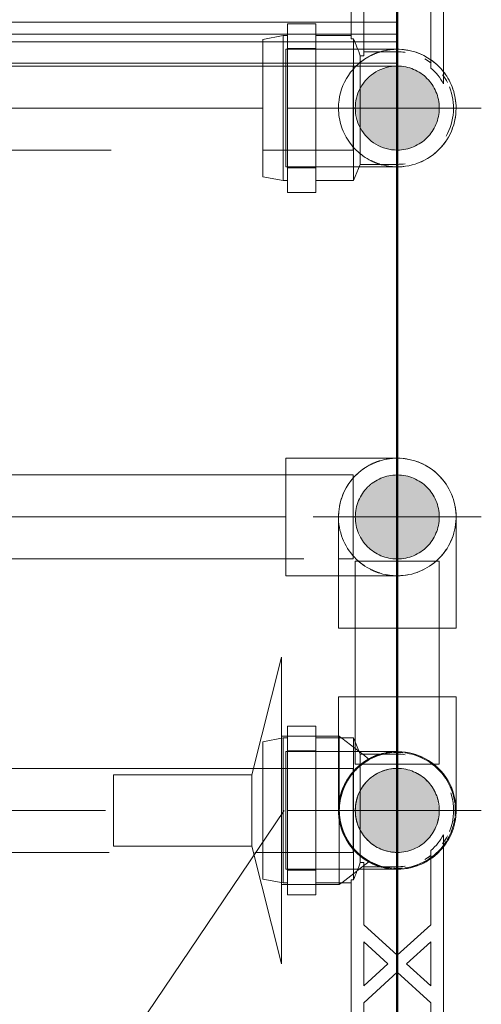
# Model space of a CAD drawing. Header units: millimetres. Extents: x -121 to 19418, y 4737 to 43947.
# Tile 16 of 42: x 12988 to 13098, y 40646 to 40880. Entities that reach past the tile are written whole.
import ezdxf

# ---------------------------------------------------------------- set-up
doc = ezdxf.new("R2010")
doc.units = ezdxf.units.MM
for name, pattern in [('ADSK_Осевая', [700, 500, -100, 0, -100]), ('ADSK_Скрыто', [300, 150, -150]), ('ADSK_Штриховая_ш3 п1_5', [225, 150, -75])]:
    doc.linetypes.add(name, pattern=pattern)
for name, color, linetype, lineweight in [('A-DETL-____-HDLN', 90, 'ADSK_Скрыто', 9), ('A-DETL-____-MBND', 5, 'ADSK_Штриховая_ш3 п1_5', 20), ('A-WALL-____-MCUT', 113, 'Continuous', 50), ('A-WALL-____-OTLN', 113, 'Continuous', 20), ('M-EQPM-____-OTLN', 50, 'Continuous', 20), ('P-PIPE-____-CNTR', 3, 'ADSK_Осевая', 20), ('P-PIPE-____-IDEN', 2, 'Continuous', 20), ('P-PIPE-____-OTLN', 3, 'Continuous', 20)]:
    doc.layers.add(name, color=color, linetype=linetype, lineweight=lineweight)

# ---------------------------------------------------------------- blocks, each defined once
blk = doc.blocks.new('Прямая форма - 83 new-610915-В_Этаж 04_Водопровод')
at = {"layer": 'A-WALL-____-MCUT', "color": 53}
blk.add_line((1843.81, 50), (0, 50), dxfattribs=at)
blk = doc.blocks.new('Прямая форма - SW - 013-610916-В_Этаж 04_Водопровод')
blk.add_blockref('Прямая форма - 83 new-610915-В_Этаж 04_Водопровод', (0, 0))
blk = doc.blocks.new('Прямая форма - 83 new-608910-В_Этаж 04_Водопровод')
at = {"layer": 'M-EQPM-____-OTLN', "color": 9}
for p, q in [((-261.6, 0), (-261.6, -183.27)), ((-260.84, 0), (-260.84, -183.27)), ((-271.3, 0), (-271.3, -183.27)), ((-268.48, 0), (-268.48, -183.27)), ((-266.64, 0), (-266.64, -183.27)), ((-260.87, -183.24), (-260.87, 0))]:
    blk.add_line(p, q, dxfattribs=at)
blk = doc.blocks.new('Прямая форма - FU - 054-611783-В_Этаж 04_Водопровод')
blk.add_blockref('Прямая форма - 83 new-608910-В_Этаж 04_Водопровод', (0, 0))
blk = doc.blocks.new('83 new_ifc_RVT-1-В_Этаж 04_Водопровод')
at = {"layer": 'A-WALL-____-OTLN', "color": 9, "linetype": 'ADSK_Штриховая_ш3 п1_5', "lineweight": 20, "rotation": 90}
blk.add_blockref('Прямая форма - SW - 013-610916-В_Этаж 04_Водопровод', (25560.28, 40175.83), dxfattribs=at)
at = {"layer": 'M-EQPM-____-OTLN', "color": 9, "linetype": 'ADSK_Штриховая_ш3 п1_5', "lineweight": 20, "rotation": 270}
blk.add_blockref('Прямая форма - FU - 054-611783-В_Этаж 04_Водопровод', (25510.28, 40608.41), dxfattribs=at)
blk = doc.blocks.new('VTp_724_0 Водорозетка двойная - VTp_724_0-1589342-В_Этаж 04_Водопровод')
at = {"layer": 'A-DETL-____-HDLN'}
for p, q in [((-67.82, 8.8), (-77.18, 8.8)), ((77.19, 8.8), (67.45, 8.8))]:
    blk.add_line(p, q, dxfattribs=at)
at = {"layer": 'M-EQPM-____-OTLN'}
for p, q in [((-88.85, 32), (-89.75, 27.2)), ((-56.15, 32), (-88.85, 32)), ((-55.25, 27.2), (-56.15, 32)), ((56.15, 32), (55.25, 27.2)), ((88.85, 32), (56.15, 32)), ((89.75, 27.2), (88.85, 32)), ((-92.58, 26.1), (-86.7, 26.1)), ((-92.58, 19.4), (-92.58, 26.1)), ((-89.75, 27.2), (-89.75, 26.1)), ((-55.25, 27.2), (-89.75, 27.2)), ((-86.7, 26.1), (-72.5, 26.1)), ((-86.7, 19.4), (-86.7, 26.1)), ((-72.5, 26.1), (-58.3, 26.1)), ((-72.5, 19.4), (-72.5, 26.1)), ((-58.3, 26.1), (-52.42, 26.1)), ((-58.3, 26.1), (-58.3, 19.4)), ((-55.25, 26.1), (-55.25, 27.2)), ((-52.42, 19.4), (-52.42, 26.1)), ((52.42, 26.1), (58.3, 26.1)), ((52.42, 19.4), (52.42, 26.1)), ((55.25, 27.2), (55.25, 26.1)), ((89.75, 27.2), (55.25, 27.2)), ((58.3, 26.1), (72.5, 26.1)), ((58.3, 19.4), (58.3, 26.1)), ((72.5, 26.1), (86.7, 26.1)), ((72.5, 19.4), (72.5, 26.1)), ((86.7, 26.1), (92.58, 26.1)), ((86.7, 26.1), (86.7, 19.4)), ((89.75, 26.1), (89.75, 27.2)), ((92.58, 19.4), (92.58, 26.1)), ((-86.7, 19.4), (-92.58, 19.4)), ((-89.75, 19.4), (-89.75, 10.4)), ((-72.5, 19.4), (-86.7, 19.4)), ((-58.3, 19.4), (-72.5, 19.4)), ((-52.42, 19.4), (-58.3, 19.4)), ((-55.25, 11), (-55.25, 19.4)), ((58.3, 19.4), (52.42, 19.4)), ((55.25, 19.4), (55.25, 11)), ((72.5, 19.4), (58.3, 19.4)), ((86.7, 19.4), (72.5, 19.4)), ((92.58, 19.4), (86.7, 19.4)), ((89.75, 10.4), (89.75, 19.4)), ((-89.75, 10.4), (-85.9, 8.8)), ((-55.99, 10.4), (-89.75, 10.4)), ((55.99, 11), (-55.99, 11)), ((-55.99, 11), (-55.99, 10.4)), ((55.99, 10.4), (55.99, 11)), ((89.75, 10.4), (55.99, 10.4)), ((85.9, 8.8), (89.75, 10.4)), ((-85.9, 8.8), (-85.9, 0)), ((-77.23, 8.8), (-85.9, 8.8)), ((-60.07, 8.8), (-67.77, 8.8)), ((-60.07, 8.8), (-60.07, 8)), ((-60.07, 8), (-45.3, 8)), ((-59.1, 0), (-59.1, 8)), ((-45.3, 8), (-38.02, 0)), ((-36, 2.23), (-41.25, 8)), ((-41.25, 8), (-30.75, 8)), ((-30.75, 8), (-36, 2.23)), ((-33.98, 0), (-26.7, 8)), ((-26.7, 8), (-9.3, 8)), ((-9.3, 8), (-2.02, 0)), ((0, 2.23), (-5.25, 8)), ((-5.25, 8), (5.25, 8)), ((5.25, 8), (0, 2.23)), ((2.02, 0), (9.3, 8)), ((9.3, 8), (26.7, 8)), ((26.7, 8), (33.98, 0)), ((30.75, 8), (41.25, 8)), ((36, 2.23), (30.75, 8)), ((41.25, 8), (36, 2.23)), ((38.02, 0), (45.3, 8)), ((45.3, 8), (60.07, 8)), ((59.1, 8), (59.1, 0)), ((67.4, 8.8), (60.07, 8.8)), ((60.07, 8), (60.07, 8.8)), ((85.9, 8.8), (77.23, 8.8)), ((85.9, 0), (85.9, 8.8)), ((-38.02, 0), (-45.3, -8)), ((-41.25, -8), (-36, -2.23)), ((-36, -2.23), (-30.75, -8)), ((-26.7, -8), (-33.98, 0)), ((-2.02, 0), (-9.3, -8)), ((-5.25, -8), (0, -2.23)), ((0, -2.23), (5.25, -8)), ((9.3, -8), (2.02, 0)), ((33.98, 0), (26.7, -8)), ((30.75, -8), (36, -2.23)), ((36, -2.23), (41.25, -8)), ((45.3, -8), (38.02, 0)), ((-45.3, -8), (-62.98, -8)), ((-30.75, -8), (-41.25, -8)), ((-9.3, -8), (-26.7, -8)), ((5.25, -8), (-5.25, -8)), ((26.7, -8), (9.3, -8)), ((41.25, -8), (30.75, -8)), ((62.98, -8), (45.3, -8)), ((-66.71, -11), (66.71, -11))]:
    blk.add_line(p, q, dxfattribs=at)
for centre, radius, start, end in [((-212.07, 402.15), 421.7, 291.1285, 291.7236), ((212.07, 402.15), 421.7, 248.2764, 248.8715), ((-72.5, 0), 13.4, 180, 188.2152), ((-72.5, 0), 13.4, 351.8321, 360), ((-72.5, 0), 13.4, 352.5609, 0), ((72.5, 0), 13.4, 180, 187.4391), ((72.5, 0), 13.4, 180, 188.1679), ((72.5, 0), 13.4, 351.7848, 0), ((-72.5, 0), 13.4, 323.0818, 328.7777), ((-72.5, 0), 13.4, 323.3436, 330.7909), ((72.5, 0), 13.4, 209.2091, 216.6564), ((72.5, 0), 13.4, 211.2223, 216.9182), ((-72.5, 0), 13.4, 322.9736, 327.3258), ((72.5, 0), 13.4, 212.6742, 217.0264), ((-72.5, 0), 13.4, 240, 292.0842), ((-72.5, 0), 13.4, 296.8936, 306.3065), ((72.5, 0), 13.4, 233.6935, 243.1064), ((72.5, 0), 13.4, 247.9158, 288.109)]:
    blk.add_arc(centre, radius, start, end, dxfattribs=at)
for points in [[(-62.98, -8), (-63.51, -8.62), (-64.66, -9.75), (-65.99, -10.62), (-66.71, -11)], [(66.71, -11), (65.99, -10.62), (64.66, -9.75), (63.51, -8.62), (62.98, -8)]]:
    blk.add_open_spline(points, degree=3, dxfattribs=at)
blk = doc.blocks.new('VTp_724_0 Водорозетка двойная - VTp_724_0-V3-В_Этаж 04_Водопровод')
at = {"layer": 'A-DETL-____-HDLN'}
for p, q in [((-67.82, 8.8), (-77.18, 8.8)), ((77.19, 8.8), (67.82, 8.8))]:
    blk.add_line(p, q, dxfattribs=at)
at = {"layer": 'M-EQPM-____-OTLN'}
for p, q in [((-88.85, 32), (-89.75, 27.2)), ((-56.15, 32), (-88.85, 32)), ((-55.25, 27.2), (-56.15, 32)), ((56.15, 32), (55.25, 27.2)), ((88.85, 32), (56.15, 32)), ((89.75, 27.2), (88.85, 32)), ((-92.58, 26.1), (-86.7, 26.1)), ((-92.58, 19.4), (-92.58, 26.1)), ((-89.75, 27.2), (-89.75, 26.1)), ((-55.25, 27.2), (-89.75, 27.2)), ((-86.7, 26.1), (-72.5, 26.1)), ((-86.7, 19.4), (-86.7, 26.1)), ((-72.5, 26.1), (-58.3, 26.1)), ((-72.5, 19.4), (-72.5, 26.1)), ((-58.3, 26.1), (-52.42, 26.1)), ((-58.3, 26.1), (-58.3, 19.4)), ((-55.25, 26.1), (-55.25, 27.2)), ((-52.42, 19.4), (-52.42, 26.1)), ((52.42, 26.1), (58.3, 26.1)), ((52.42, 19.4), (52.42, 26.1)), ((55.25, 27.2), (55.25, 26.1)), ((89.75, 27.2), (55.25, 27.2)), ((58.3, 26.1), (72.5, 26.1)), ((58.3, 19.4), (58.3, 26.1)), ((72.5, 26.1), (86.7, 26.1)), ((72.5, 19.4), (72.5, 26.1)), ((86.7, 26.1), (92.58, 26.1)), ((86.7, 26.1), (86.7, 19.4)), ((89.75, 26.1), (89.75, 27.2)), ((92.58, 19.4), (92.58, 26.1)), ((-86.7, 19.4), (-92.58, 19.4)), ((-89.75, 19.4), (-89.75, 10.4)), ((-72.5, 19.4), (-86.7, 19.4)), ((-58.3, 19.4), (-72.5, 19.4)), ((-52.42, 19.4), (-58.3, 19.4)), ((-55.25, 11), (-55.25, 19.4)), ((58.3, 19.4), (52.42, 19.4)), ((55.25, 19.4), (55.25, 11)), ((72.5, 19.4), (58.3, 19.4)), ((86.7, 19.4), (72.5, 19.4)), ((92.58, 19.4), (86.7, 19.4)), ((89.75, 10.4), (89.75, 19.4)), ((-89.75, 10.4), (-85.9, 8.8)), ((-55.99, 10.4), (-89.75, 10.4)), ((55.99, 11), (-55.99, 11)), ((-55.99, 11), (-55.99, 10.4)), ((55.99, 10.4), (55.99, 11)), ((89.75, 10.4), (55.99, 10.4)), ((85.9, 8.8), (89.75, 10.4)), ((-85.9, 8.8), (-85.9, 0)), ((-83.2, 8.8), (-85.9, 8.8)), ((-77.23, 8.8), (-82.84, 8.8)), ((-60.07, 8.8), (-67.77, 8.8)), ((-60.07, 8.8), (-60.07, 8)), ((-60.07, 8), (-45.3, 8)), ((-59.1, 0), (-59.1, 8)), ((-45.3, 8), (-38.02, 0)), ((-36, 2.23), (-41.25, 8)), ((-41.25, 8), (-30.75, 8)), ((-30.75, 8), (-36, 2.23)), ((-33.98, 0), (-26.7, 8)), ((-26.7, 8), (-9.3, 8)), ((-9.3, 8), (-2.02, 0)), ((0, 2.23), (-5.25, 8)), ((-5.25, 8), (5.25, 8)), ((5.25, 8), (0, 2.23)), ((2.02, 0), (9.3, 8)), ((9.3, 8), (26.7, 8)), ((26.7, 8), (33.98, 0)), ((30.75, 8), (41.25, 8)), ((36, 2.23), (30.75, 8)), ((41.25, 8), (36, 2.23)), ((38.02, 0), (45.3, 8)), ((45.3, 8), (60.07, 8)), ((59.1, 8), (59.1, 0)), ((67.77, 8.8), (60.07, 8.8)), ((60.07, 8), (60.07, 8.8)), ((85.9, 8.8), (77.23, 8.8)), ((85.9, 0), (85.9, 8.8)), ((-38.02, 0), (-45.3, -8)), ((-41.25, -8), (-36, -2.23)), ((-36, -2.23), (-30.75, -8)), ((-26.7, -8), (-33.98, 0)), ((-2.02, 0), (-9.3, -8)), ((-5.25, -8), (0, -2.23)), ((0, -2.23), (5.25, -8)), ((9.3, -8), (2.02, 0)), ((33.98, 0), (26.7, -8)), ((30.75, -8), (36, -2.23)), ((36, -2.23), (41.25, -8)), ((45.3, -8), (38.02, 0)), ((-45.3, -8), (-62.98, -8)), ((-30.75, -8), (-41.25, -8)), ((-9.3, -8), (-26.7, -8)), ((5.25, -8), (-5.25, -8)), ((26.7, -8), (9.3, -8)), ((41.25, -8), (30.75, -8)), ((62.98, -8), (45.3, -8)), ((-66.71, -11), (66.71, -11))]:
    blk.add_line(p, q, dxfattribs=at)
for centre, radius, start, end in [((-212.07, 402.15), 421.7, 291.1285, 291.7236), ((212.07, 402.15), 421.7, 248.2764, 248.8715), ((-72.5, 0), 13.4, 180, 188.2152), ((-72.5, 0), 13.4, 351.8321, 360), ((-72.5, 0), 13.4, 352.5609, 0), ((72.5, 0), 13.4, 180, 187.4391), ((72.5, 0), 13.4, 180, 188.1679), ((72.5, 0), 13.4, 351.7848, 0), ((-72.5, 0), 13.4, 323.0818, 328.7777), ((-72.5, 0), 13.4, 323.3436, 330.7909), ((72.5, 0), 13.4, 209.2091, 216.6564), ((72.5, 0), 13.4, 211.2223, 216.9182), ((-72.5, 0), 13.4, 322.9736, 327.3258), ((72.5, 0), 13.4, 212.6742, 217.0264), ((-72.5, 0), 13.4, 240, 292.0842), ((-72.5, 0), 13.4, 296.8936, 306.3065), ((72.5, 0), 13.4, 233.6935, 243.1064), ((72.5, 0), 13.4, 247.9158, 288.109)]:
    blk.add_arc(centre, radius, start, end, dxfattribs=at)
for points in [[(-62.98, -8), (-63.51, -8.62), (-64.66, -9.75), (-65.99, -10.62), (-66.71, -11)], [(66.71, -11), (65.99, -10.62), (64.66, -9.75), (63.51, -8.62), (62.98, -8)]]:
    blk.add_open_spline(points, degree=3, dxfattribs=at)
blk = doc.blocks.new('PP-R Вентиль с хромированной рукояткой Белый - PP-R Вентиль с хромированной рукояткой Белый-V4-В_Этаж 04_Водопровод')
at = {"layer": 'A-DETL-____-HDLN', "color": 210}
for p, q in [((25490.83, 40709.75), (25484.23, 40709.75)), ((25496.48, 40709.75), (25496.33, 40709.75)), ((25496.94, 40709.4), (25496.48, 40709.75)), ((25496.48, 40692.1), (25496.48, 40709.75)), ((25482.68, 40674.88), (25482.68, 40709.23)), ((25501.17, 40706.13), (25497.07, 40709.3)), ((25501.92, 40705.55), (25501.33, 40706.01)), ((25503.62, 40704.24), (25502.05, 40705.45)), ((25496.48, 40674.72), (25496.48, 40692.1)), ((25500.8, 40677.79), (25503.62, 40679.97)), ((25497.07, 40674.9), (25500.65, 40677.67)), ((25484.23, 40674.45), (25490.83, 40674.45)), ((25496.48, 40674.45), (25496.94, 40674.8))]:
    blk.add_line(p, q, dxfattribs=at)
for radius, start, end in [(13.8, 95.0056, 135), (13.8, 90, 93.901), (13.8, 84.2884, 90), (13.8, 45, 82.6551), (13.8, 142.6408, 180), (13.8, 135, 141.6527), (10, 90, 270), (10, 270, 90), (13.8, 7.3449, 45), (13.8, 354.2884, 5.7116), (13.8, 180, 217.3648), (13.8, 329.3791, 352.6551), (13.8, 277.3449, 328.2744), (13.8, 218.3417, 225), (13.8, 225, 264.9944), (13.8, 266.099, 270), (13.8, 270, 275.256)]:
    blk.add_arc((25510.28, 40692.1), radius, start, end, dxfattribs=at)
for points, knots in [([(25503.43, 40704.08), (25503.5, 40704.12), (25503.6, 40704.17), (25503.65, 40704.2), (25503.6, 40704.17), (25503.4, 40704.06), (25502.95, 40703.8), (25502.34, 40703.39), (25501.7, 40702.92), (25500.97, 40702.31), (25500.19, 40701.52), (25499.7, 40700.96), (25499.31, 40700.48), (25498.93, 40699.96), (25498.47, 40699.25), (25498.03, 40698.47), (25497.71, 40697.79), (25497.48, 40697.25), (25497.26, 40696.69), (25497.01, 40695.91), (25496.64, 40694.46), (25496.48, 40693.07), (25496.48, 40692.1)], [0.4444444, 0.4444444, 0.4444444, 0.4444444, 0.4722222, 0.5, 0.5277778, 0.5555556, 0.6111111, 0.6388889, 0.6666667, 0.7222222, 0.75, 0.7777778, 0.7916667, 0.8055556, 0.8333333, 0.8611111, 0.875, 0.8888889, 0.9027778, 0.9166667, 0.9444444, 1, 1, 1, 1]), ([(25496.76, 40694.86), (25496.85, 40695.29), (25497.01, 40695.91), (25497.27, 40696.69), (25497.41, 40697.07), (25497.48, 40697.25)], [0.05555556, 0.05555556, 0.05555556, 0.05555556, 0.08333333, 0.09722222, 0.11111111, 0.11111111, 0.11111111, 0.11111111]), ([(25496.48, 40692.1), (25496.48, 40691.13), (25496.64, 40689.75), (25497.01, 40688.29), (25497.26, 40687.51), (25497.48, 40686.95), (25497.71, 40686.41), (25498.03, 40685.73), (25498.47, 40684.95), (25498.93, 40684.24), (25499.31, 40683.73), (25499.7, 40683.24), (25500.19, 40682.68), (25500.97, 40681.9), (25501.7, 40681.28), (25502.34, 40680.81), (25502.95, 40680.4), (25503.28, 40680.21), (25503.43, 40680.13)], [0, 0, 0, 0, 0.0555556, 0.0833333, 0.0972222, 0.1111111, 0.125, 0.1388889, 0.1666667, 0.1944444, 0.2083333, 0.2222222, 0.25, 0.2777778, 0.3333333, 0.3611111, 0.3888889, 0.4444444, 0.4444444, 0.4444444, 0.4444444]), ([(25497.48, 40686.95), (25497.41, 40687.13), (25497.27, 40687.51), (25497.01, 40688.29), (25496.85, 40688.92), (25496.76, 40689.35)], [0.88888889, 0.88888889, 0.88888889, 0.88888889, 0.90277778, 0.91666667, 0.94444444, 0.94444444, 0.94444444, 0.94444444]), ([(25503.53, 40680.07), (25503.55, 40680.06), (25503.61, 40680.02), (25503.65, 40680), (25503.61, 40680.02), (25503.55, 40680.06), (25503.53, 40680.07)], [0.46007898, 0.46007898, 0.46007898, 0.46007898, 0.47222222, 0.5, 0.52777778, 0.54014164, 0.54014164, 0.54014164, 0.54014164])]:
    blk.add_open_spline(points, degree=3, knots=knots, dxfattribs=at)
at = {"layer": 'P-PIPE-____-OTLN', "color": 220}
for p, q in [((25482.68, 40728.6), (25475.68, 40700.6)), ((25482.68, 40709.28), (25482.68, 40728.6)), ((25484.18, 40709.75), (25482.68, 40709.75)), ((25496.28, 40709.75), (25490.88, 40709.75)), ((25475.68, 40700.6), (25442.68, 40700.6)), ((25442.68, 40700.6), (25442.68, 40683.6)), ((25475.68, 40683.6), (25475.68, 40700.6)), ((25442.68, 40683.6), (25475.68, 40683.6)), ((25475.68, 40683.6), (25482.68, 40655.6)), ((25482.68, 40655.6), (25482.68, 40674.83)), ((25482.68, 40674.45), (25484.18, 40674.45)), ((25490.88, 40674.45), (25496.48, 40674.45)), ((25496.48, 40674.45), (25496.48, 40674.72))]:
    blk.add_line(p, q, dxfattribs=at)
blk = doc.blocks.new('ADSK_Полипропилен_Отвод - Универсальный-V6-В_Этаж 04_Водопровод')
at = {"layer": 'A-DETL-____-HDLN', "color": 210}
blk.add_line((25496.43, 40747.95), (25510.28, 40747.95), dxfattribs=at)
at = {"layer": 'A-DETL-____-HDLN', "color": 210, "flags": 128}
for points in [[(25522.88, 40768.05), (25523.12, 40767.54), (25523.33, 40767.03), (25523.52, 40766.5)], [(25524.25, 40760.99), (25524.2, 40760.43), (25524.13, 40759.87), (25524.03, 40759.32)], [(25523.44, 40757.16), (25523.24, 40756.64), (25523.01, 40756.13), (25522.77, 40755.62)], [(25521.92, 40754.17), (25521.6, 40753.71), (25521.26, 40753.27), (25520.91, 40752.84)], [(25516.52, 40749.42), (25516.01, 40749.18), (25515.5, 40748.96), (25514.97, 40748.76)], [(25519.32, 40751.26), (25518.88, 40750.91), (25518.44, 40750.57), (25517.97, 40750.26)], [(25512.81, 40748.18), (25512.26, 40748.09), (25511.7, 40748.03), (25511.15, 40747.98)]]:
    blk.add_lwpolyline(points, dxfattribs=at)
at = {"layer": 'A-DETL-____-HDLN', "color": 210}
for radius, start, end in [(14, 90, 100.6531), (10, 90, 270), (10, 270, 90), (14, 181.5599, 358.4401)]:
    blk.add_arc((25510.28, 40761.95), radius, start, end, dxfattribs=at)
for points in [[(25509.77, 40775.94), (25509.05, 40775.92), (25508.32, 40775.83), (25507.6, 40775.69)], [(25507.6, 40748.21), (25508.49, 40748.04), (25509.39, 40747.95), (25510.28, 40747.95)]]:
    blk.add_open_spline(points, degree=3, dxfattribs=at)
for points, knots in [([(25500.12, 40752.32), (25500.31, 40752.13), (25500.67, 40751.76), (25501.43, 40751.08), (25502.03, 40750.63), (25502.44, 40750.36)], [0.4285714, 0.4285714, 0.4285714, 0.4285714, 0.4642857, 0.5, 0.5714286, 0.5714286, 0.5714286, 0.5714286]), ([(25503.88, 40749.5), (25504.24, 40749.32), (25504.97, 40748.98), (25505.71, 40748.72), (25506.09, 40748.6)], [0.6543136, 0.6543136, 0.6543136, 0.6543136, 0.7142857, 0.7758908, 0.7758908, 0.7758908, 0.7758908])]:
    blk.add_open_spline(points, degree=3, knots=knots, dxfattribs=at)
at = {"layer": 'A-DETL-____-MBND', "color": 220}
for p, q in [((25510.28, 40775.95), (25483.78, 40775.95)), ((25483.78, 40775.95), (25483.78, 40761.95)), ((25483.78, 40761.95), (25483.78, 40747.95)), ((25483.78, 40747.95), (25496.38, 40747.95))]:
    blk.add_line(p, q, dxfattribs=at)
at = {"layer": 'A-DETL-____-MBND', "color": 220, "flags": 128}
for points in [[(25511.4, 40775.91), (25511.96, 40775.85), (25512.51, 40775.77), (25513.06, 40775.67)], [(25514.69, 40775.24), (25515.22, 40775.06), (25515.74, 40774.85), (25516.25, 40774.62)], [(25518.19, 40773.51), (25518.64, 40773.18), (25519.09, 40772.84), (25519.51, 40772.48)], [(25520.71, 40771.3), (25521.07, 40770.87), (25521.42, 40770.43), (25521.75, 40769.98)], [(25524.08, 40764.33), (25524.16, 40763.78), (25524.23, 40763.22)]]:
    blk.add_lwpolyline(points, dxfattribs=at)
at = {"layer": 'A-DETL-____-MBND', "color": 220}
for start, end in [(100.8567, 180), (0, 90)]:
    blk.add_arc((25510.28, 40761.95), 14, start, end, dxfattribs=at)
blk.add_open_spline([(25506.09, 40775.31), (25505.71, 40775.19), (25504.97, 40774.92), (25504.24, 40774.59), (25503.88, 40774.4)], degree=3, knots=[0.2241092, 0.2241092, 0.2241092, 0.2241092, 0.2857143, 0.3456864, 0.3456864, 0.3456864, 0.3456864], dxfattribs=at)
blk.add_open_spline([(25502.44, 40773.55), (25502.23, 40773.41), (25501.83, 40773.12), (25501.24, 40772.65), (25500.67, 40772.14), (25500.31, 40771.78), (25500.12, 40771.59)], degree=3, dxfattribs=at)
blk = doc.blocks.new('ADSK_Полипропилен_Отвод - Универсальный-V9-В_Этаж 04_Водопровод')
at = {"layer": 'A-DETL-____-HDLN', "color": 210}
for p, q in [((25509.9, 40706.1), (25483.78, 40706.1)), ((25483.78, 40706.1), (25483.78, 40692.1)), ((25483.78, 40692.1), (25483.78, 40678.1)), ((25521.26, 40683.42), (25520.91, 40682.98)), ((25483.78, 40678.1), (25510.28, 40678.1))]:
    blk.add_line(p, q, dxfattribs=at)
at = {"layer": 'A-DETL-____-HDLN', "color": 210, "flags": 128}
for points in [[(25511.4, 40706.06), (25511.96, 40706), (25512.51, 40705.92), (25513.06, 40705.82)], [(25514.69, 40705.39), (25515.22, 40705.2), (25515.74, 40705), (25516.25, 40704.77)], [(25518.19, 40703.66), (25518.64, 40703.33), (25519.09, 40702.99), (25519.51, 40702.63)], [(25520.71, 40701.45), (25521.07, 40701.02), (25521.42, 40700.58), (25521.75, 40700.13)], [(25522.88, 40698.2), (25523.12, 40697.69), (25523.33, 40697.17), (25523.52, 40696.65)], [(25524.08, 40694.48), (25524.16, 40693.93), (25524.23, 40693.37)], [(25516.52, 40679.57), (25516.01, 40679.33), (25515.5, 40679.11), (25514.97, 40678.91)], [(25519.32, 40681.41), (25518.88, 40681.06), (25518.44, 40680.72), (25517.97, 40680.4)], [(25512.81, 40678.33), (25512.26, 40678.24), (25511.7, 40678.17), (25511.15, 40678.13)]]:
    blk.add_lwpolyline(points, dxfattribs=at)
at = {"layer": 'A-DETL-____-HDLN', "color": 210}
for radius, start, end in [(14, 106.8508, 120), (14, 105, 105.7867), (14, 120, 180), (10, 90, 151.4021), (10, 270, 90), (10, 152.3647, 207.6317), (14, 180, 253.1492), (10, 208.6073, 270), (14, 254.2133, 322.0851)]:
    blk.add_arc((25510.28, 40692.1), radius, start, end, dxfattribs=at)
for points, knots in [([(25506.09, 40705.46), (25505.71, 40705.34), (25504.97, 40705.07), (25504.24, 40704.73), (25503.88, 40704.55)], [0.2241092, 0.2241092, 0.2241092, 0.2241092, 0.2857143, 0.3456864, 0.3456864, 0.3456864, 0.3456864]), ([(25500.12, 40682.47), (25500.31, 40682.28), (25500.67, 40681.91), (25501.43, 40681.23), (25502.03, 40680.78), (25502.44, 40680.51)], [0.4285714, 0.4285714, 0.4285714, 0.4285714, 0.4642857, 0.5, 0.5714286, 0.5714286, 0.5714286, 0.5714286]), ([(25503.88, 40679.65), (25504.24, 40679.47), (25504.97, 40679.13), (25505.71, 40678.86), (25506.09, 40678.75)], [0.6543136, 0.6543136, 0.6543136, 0.6543136, 0.7142857, 0.7758908, 0.7758908, 0.7758908, 0.7758908])]:
    blk.add_open_spline(points, degree=3, knots=knots, dxfattribs=at)
for points in [[(25508.84, 40706.03), (25508.43, 40705.98), (25508.01, 40705.92), (25507.6, 40705.84)], [(25502.44, 40703.7), (25502.23, 40703.56), (25501.83, 40703.27), (25501.24, 40702.8), (25500.67, 40702.29), (25500.31, 40701.92), (25500.12, 40701.73)], [(25507.6, 40678.36), (25508.49, 40678.19), (25509.39, 40678.1), (25510.28, 40678.1)]]:
    blk.add_open_spline(points, degree=3, dxfattribs=at)
at = {"layer": 'A-DETL-____-MBND', "color": 220, "flags": 128}
for points in [[(25524.25, 40691.13), (25524.2, 40690.58), (25524.13, 40690.02), (25524.03, 40689.47)], [(25523.44, 40687.31), (25523.24, 40686.79), (25523.01, 40686.28), (25522.77, 40685.77)], [(25521.92, 40684.32), (25521.6, 40683.86), (25521.26, 40683.42)]]:
    blk.add_lwpolyline(points, dxfattribs=at)
blk = doc.blocks.new('ADSK_Полипропилен_Отвод - Универсальный-V32-В_Этаж 04_Водопровод')
at = {"layer": 'A-DETL-____-HDLN', "color": 210}
blk.add_line((25500.33, 40761.95), (25520.23, 40761.95), dxfattribs=at)
at = {"layer": 'P-PIPE-____-OTLN', "color": 220}
for p, q in [((25496.28, 40761.95), (25496.28, 40735.45)), ((25496.28, 40761.95), (25500.28, 40761.95)), ((25520.28, 40761.95), (25524.28, 40761.95)), ((25524.28, 40735.45), (25524.28, 40761.95)), ((25496.28, 40735.45), (25510.28, 40735.45)), ((25510.28, 40735.45), (25524.28, 40735.45))]:
    blk.add_line(p, q, dxfattribs=at)
for start, end in [(100.8567, 180), (0, 90)]:
    blk.add_arc((25510.28, 40761.95), 14, start, end, dxfattribs=at)
blk = doc.blocks.new('ADSK_Полипропилен_Отвод - Универсальный-V33-В_Этаж 04_Водопровод')
at = {"layer": 'A-DETL-____-HDLN', "color": 140}
for p, q in [((25510.28, 40873.29), (25483.78, 40873.29)), ((25483.78, 40873.29), (25483.78, 40859.29)), ((25520.71, 40868.63), (25521.07, 40868.21)), ((25521.07, 40868.21), (25521.23, 40868.01)), ((25521.33, 40867.88), (25521.42, 40867.77)), ((25483.78, 40859.29), (25483.78, 40845.29)), ((25483.78, 40845.29), (25500.85, 40845.29))]:
    blk.add_line(p, q, dxfattribs=at)
at = {"layer": 'A-DETL-____-HDLN', "color": 140, "flags": 128}
for points in [[(25511.4, 40873.24), (25511.96, 40873.19), (25512.51, 40873.11), (25513.06, 40873.01)], [(25514.69, 40872.58), (25515.22, 40872.39), (25515.74, 40872.18), (25516.25, 40871.96)], [(25518.19, 40870.84), (25518.64, 40870.52), (25519.09, 40870.17), (25519.51, 40869.81)]]:
    blk.add_lwpolyline(points, dxfattribs=at)
at = {"layer": 'A-DETL-____-HDLN', "color": 140}
for radius, start, end in [(14, 120, 180), (14, 106.8508, 120), (14, 105, 105.7867), (14, 37.784, 105), (10, 90, 151.3926), (10, 270, 90), (10, 152.3683, 207.6353), (14, 180, 253.1492), (10, 208.5979, 270), (14, 254.2133, 255)]:
    blk.add_arc((25510.28, 40859.29), radius, start, end, dxfattribs=at)
for points, knots in [([(25503.88, 40871.74), (25504.24, 40871.92), (25504.97, 40872.26), (25505.71, 40872.53), (25506.09, 40872.65)], [0.6543136, 0.6543136, 0.6543136, 0.6543136, 0.7142857, 0.7758908, 0.7758908, 0.7758908, 0.7758908]), ([(25500.12, 40868.92), (25500.3, 40869.11), (25500.67, 40869.48), (25501.43, 40870.16), (25502.03, 40870.61), (25502.44, 40870.88)], [0.4285714, 0.4285714, 0.4285714, 0.4285714, 0.4642857, 0.5, 0.5714286, 0.5714286, 0.5714286, 0.5714286]), ([(25506.09, 40845.93), (25505.71, 40846.05), (25504.97, 40846.32), (25504.24, 40846.66), (25503.88, 40846.84)], [0.2241092, 0.2241092, 0.2241092, 0.2241092, 0.2857143, 0.3456864, 0.3456864, 0.3456864, 0.3456864])]:
    blk.add_open_spline(points, degree=3, knots=knots, dxfattribs=at)
for points in [[(25507.6, 40873.03), (25508.48, 40873.2), (25509.38, 40873.29), (25510.28, 40873.29)], [(25502.44, 40847.69), (25502.24, 40847.83), (25501.83, 40848.12), (25501.24, 40848.59), (25500.67, 40849.1), (25500.3, 40849.47), (25500.12, 40849.66)]]:
    blk.add_open_spline(points, degree=3, dxfattribs=at)
at = {"layer": 'A-DETL-____-MBND', "color": 150}
for p, q in [((25521.42, 40867.77), (25521.75, 40867.32)), ((25500.9, 40845.29), (25510.28, 40845.29))]:
    blk.add_line(p, q, dxfattribs=at)
at = {"layer": 'A-DETL-____-MBND', "color": 150, "flags": 128}
for points in [[(25522.88, 40865.39), (25523.12, 40864.88), (25523.33, 40864.36), (25523.52, 40863.84)], [(25524.08, 40861.67), (25524.16, 40861.11), (25524.23, 40860.56)], [(25524.25, 40858.32), (25524.2, 40857.76), (25524.13, 40857.21), (25524.03, 40856.66)], [(25523.44, 40854.5), (25523.24, 40853.98), (25523.01, 40853.46), (25522.77, 40852.96)], [(25521.92, 40851.51), (25521.6, 40851.05), (25521.26, 40850.6), (25520.91, 40850.17)], [(25519.32, 40848.6), (25518.88, 40848.24), (25518.44, 40847.91), (25517.97, 40847.59)], [(25512.81, 40845.52), (25512.26, 40845.43), (25511.7, 40845.36), (25511.15, 40845.32)], [(25516.52, 40846.75), (25516.01, 40846.51), (25515.5, 40846.3), (25514.97, 40846.1)]]:
    blk.add_lwpolyline(points, dxfattribs=at)
at = {"layer": 'A-DETL-____-MBND', "color": 150}
for start, end in [(0, 37.5804), (255, 0)]:
    blk.add_arc((25510.28, 40859.29), 14, start, end, dxfattribs=at)
blk.add_open_spline([(25510.28, 40845.29), (25509.38, 40845.29), (25508.48, 40845.38), (25507.6, 40845.55)], degree=3, dxfattribs=at)

msp = doc.modelspace()

# ---------------------------------------------------------------- hatches: boundary and pattern name
at = {"layer": 'P-PIPE-____-OTLN'}
for points in [[(13077.71, 40849.29), (13080.3, 40849.63), (13082.71, 40850.63), (13084.79, 40852.22), (13086.37, 40854.29), (13087.37, 40856.7), (13087.71, 40859.29), (13087.37, 40861.88), (13086.37, 40864.29), (13084.79, 40866.36), (13082.71, 40867.95), (13080.3, 40868.95), (13077.71, 40869.29), (13075.13, 40868.95), (13072.71, 40867.95), (13069.87, 40865.35), (13069.05, 40864.29), (13068.05, 40861.88), (13067.71, 40859.29), (13068.5, 40855.63), (13069.87, 40853.23), (13070.64, 40852.22), (13072.71, 40850.63), (13075.13, 40849.63)], [(13077.71, 40751.95), (13080.3, 40752.29), (13082.71, 40753.29), (13084.79, 40754.88), (13086.37, 40756.95), (13087.44, 40759.88), (13087.71, 40761.95), (13087.37, 40764.54), (13086.37, 40766.95), (13084.79, 40769.02), (13082.71, 40770.61), (13080.3, 40771.61), (13077.71, 40771.95), (13075.13, 40771.61), (13072.71, 40770.61), (13069.87, 40768.01), (13069.05, 40766.95), (13068.05, 40764.54), (13067.71, 40761.95), (13068.05, 40759.37), (13069.87, 40755.89), (13070.64, 40754.88), (13072.71, 40753.29), (13075.13, 40752.29)], [(13077.71, 40682.1), (13080.3, 40682.44), (13082.71, 40683.44), (13084.79, 40685.03), (13086.37, 40687.1), (13087.37, 40689.51), (13087.71, 40692.1), (13086.81, 40696.05), (13086.37, 40697.1), (13084.79, 40699.17), (13082.71, 40700.76), (13079.95, 40701.81), (13077.71, 40702.1), (13075.13, 40701.76), (13072.71, 40700.76), (13069.87, 40698.16), (13068.62, 40696.05), (13068.05, 40694.69), (13067.71, 40692.1), (13068.05, 40689.51), (13069.87, 40686.04), (13070.64, 40685.03), (13072.71, 40683.44), (13075.13, 40682.44)], [(13077.71, 40682.1), (13080.3, 40682.44), (13082.71, 40683.44), (13084.79, 40685.03), (13086.37, 40687.1), (13087.37, 40689.51), (13087.71, 40692.1), (13086.81, 40696.05), (13086.37, 40697.1), (13084.79, 40699.17), (13082.71, 40700.76), (13079.95, 40701.81), (13077.71, 40702.1), (13075.13, 40701.76), (13072.71, 40700.76), (13069.87, 40698.16), (13068.62, 40696.05), (13068.05, 40694.69), (13067.71, 40692.1), (13068.05, 40689.51), (13069.87, 40686.04), (13070.64, 40685.03), (13072.71, 40683.44), (13075.13, 40682.44)]]:
    msp.add_hatch(color=256, dxfattribs=at).paths.add_polyline_path(points)

# ---------------------------------------------------------------- linework, layer by layer
at = {"layer": 'A-DETL-____-HDLN', "color": 140}
for p, q in [((13067.21, 40869.29), (13045.76, 40869.29)), ((13067.21, 40849.29), (13067.21, 40869.29)), ((13045.76, 40849.29), (13067.21, 40849.29))]:
    msp.add_line(p, q, dxfattribs=at)
at = {"layer": 'A-DETL-____-HDLN', "color": 210}
for p, q in [((13067.21, 40771.23), (13067.21, 40771.95)), ((13067.21, 40751.95), (13067.21, 40771.06)), ((13063.76, 40751.95), (13067.21, 40751.95)), ((13087.71, 40751.45), (13067.71, 40751.45)), ((13063.71, 40709.3), (13063.71, 40703.1)), ((13067.71, 40708.26), (13067.71, 40703.1)), ((13063.71, 40703.1), (13063.71, 40692.1)), ((13067.71, 40703.1), (13086.14, 40703.1)), ((13086.28, 40703.1), (13087.71, 40703.1)), ((13067.21, 40702.1), (13043.57, 40702.1)), ((13067.21, 40682.1), (13067.21, 40702.1)), ((13043.76, 40682.1), (13067.21, 40682.1))]:
    msp.add_line(p, q, dxfattribs=at)
for radius, start, end in [(14, 106.8508, 120), (14, 105, 105.7867), (14, 120, 253.1492), (10, 90, 151.4021), (10, 118.2311, 123.6161), (10, 270, 90), (10, 56.3839, 61.7689), (10, 132.2133, 138.783), (10, 41.217, 47.7867), (10, 152.3647, 207.6317), (10, 146.8039, 153.3926), (10, 26.6074, 33.1961), (10, 161.4061, 167.9884), (10, 12.0116, 18.5939), (10, 176.0254, 182.5745), (10, 357.4255, 3.9746), (10, 190.6714, 197.154), (10, 342.846, 349.3286), (10, 205.3623, 211.7286), (10, 208.6073, 270), (10, 328.2714, 334.6377), (14, 270, 322.216), (14, 254.2133, 270)]:
    msp.add_arc((13077.71, 40692.1), radius, start, end, dxfattribs=at)
at = {"layer": 'A-DETL-____-MBND', "color": 150}
for p, q in [((13045.71, 40869.29), (12859.62, 40869.29)), ((12904.65, 40859.29), (13045.71, 40859.29)), ((12859.62, 40849.29), (13045.71, 40849.29))]:
    msp.add_line(p, q, dxfattribs=at)
at = {"layer": 'A-DETL-____-MBND', "color": 220}
for p, q in [((13067.21, 40771.95), (12905.49, 40771.95)), ((13051.21, 40761.95), (12921.49, 40761.95)), ((12905.49, 40751.95), (13063.71, 40751.95)), ((13043.53, 40702.1), (12409.11, 40702.1)), ((12858.28, 40692.1), (13010.11, 40692.1)), ((12409.11, 40682.1), (13043.71, 40682.1))]:
    msp.add_line(p, q, dxfattribs=at)
at = {"layer": 'P-PIPE-____-CNTR', "color": 150}
for p, q in [((13077.71, 40839.29), (13077.71, 40879.29)), ((13057.71, 40859.29), (13097.71, 40859.29))]:
    msp.add_line(p, q, dxfattribs=at)
at = {"layer": 'P-PIPE-____-CNTR', "color": 220}
for p, q in [((13077.71, 40741.95), (13077.71, 40781.95)), ((13057.71, 40761.95), (13097.71, 40761.95)), ((13077.71, 40735.45), (13077.71, 40719.1)), ((13077.71, 40672.1), (13077.71, 40712.1)), ((13077.71, 40672.1), (13077.71, 40712.1)), ((13077.71, 40672.1), (13077.71, 40712.1)), ((13057.71, 40692.1), (13097.71, 40692.1)), ((13057.71, 40692.1), (13097.71, 40692.1)), ((13057.71, 40692.1), (13097.71, 40692.1))]:
    msp.add_line(p, q, dxfattribs=at)
at = {"layer": 'P-PIPE-____-IDEN'}
msp.add_line((13050.81, 40692.1), (12248.76, 39507.4), dxfattribs=at)
at = {"layer": 'P-PIPE-____-OTLN', "color": 220}
for p, q in [((13067.71, 40751.45), (13067.71, 40708.39)), ((13087.71, 40703.1), (13087.71, 40751.45)), ((13063.71, 40719.1), (13063.71, 40709.35)), ((13077.71, 40719.1), (13063.71, 40719.1)), ((13091.71, 40719.1), (13077.71, 40719.1)), ((13091.71, 40703.1), (13091.71, 40719.1)), ((13091.71, 40692.1), (13091.71, 40703.1))]:
    msp.add_line(p, q, dxfattribs=at)
for start, end in [(90, 105), (322.4196, 90)]:
    msp.add_arc((13077.71, 40692.1), 14, start, end, dxfattribs=at)

# ---------------------------------------------------------------- block references
at = {"lineweight": 9}
msp.add_blockref('83 new_ifc_RVT-1-В_Этаж 04_Водопровод', (-12432.57, 0), dxfattribs=at)
at = {"layer": 'A-DETL-____-HDLN'}
for name, p, rotation in [('VTp_724_0 Водорозетка двойная - VTp_724_0-1589342-В_Этаж 04_Водопровод', (13077.71, 40931.79), 90.0000000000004), ('VTp_724_0 Водорозетка двойная - VTp_724_0-V3-В_Этаж 04_Водопровод', (13077.71, 40619.6), 90.00000000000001)]:
    msp.add_blockref(name, p, dxfattribs=dict(at, rotation=rotation))
at = {"layer": 'A-DETL-____-HDLN', "color": 140}
msp.add_blockref('ADSK_Полипропилен_Отвод - Универсальный-V33-В_Этаж 04_Водопровод', (-12432.57, 0), dxfattribs=at)
at = {"layer": 'A-DETL-____-HDLN', "color": 210}
for name in ['ADSK_Полипропилен_Отвод - Универсальный-V6-В_Этаж 04_Водопровод', 'ADSK_Полипропилен_Отвод - Универсальный-V32-В_Этаж 04_Водопровод', 'PP-R Вентиль с хромированной рукояткой Белый - PP-R Вентиль с хромированной рукояткой Белый-V4-В_Этаж 04_Водопровод', 'ADSK_Полипропилен_Отвод - Универсальный-V9-В_Этаж 04_Водопровод']:
    msp.add_blockref(name, (-12432.57, 0), dxfattribs=at)

doc.saveas('drawing.dxf')
